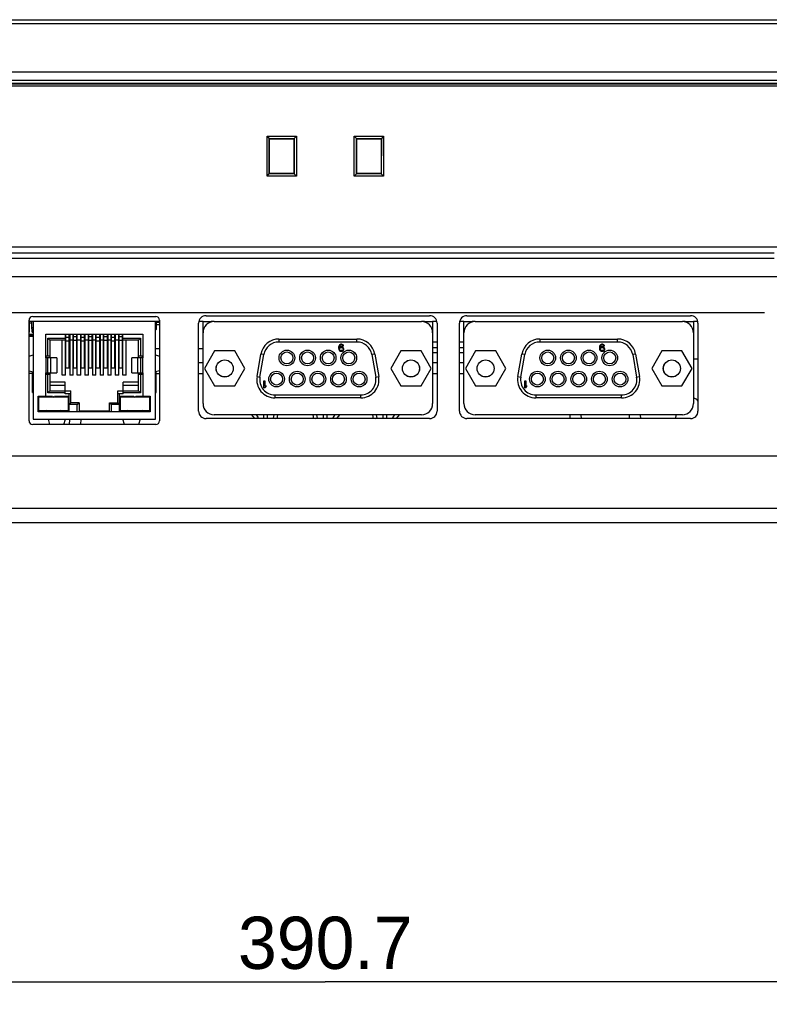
# Model space of a CAD drawing. Header units: millimetres. Extents: x 0 to 1682, y 0 to 1188.
# Tile 5 of 35: x 529 to 629, y 185 to 317. Entities that reach past the tile are written whole.
import ezdxf

# ---------------------------------------------------------------- set-up
doc = ezdxf.new("R2010")
doc.units = ezdxf.units.MM
doc.header["$LTSCALE"] = 92.51
doc.layers.get('0').update_dxf_attribs({"linetype": 'CONTINUOUS'})
for name, color, linetype in [('2D-TOPRC1500_00-DIM', 7, 'CONTINUOUS'), ('BASE_PCB_V00-TOPRC-SHAPE', 7, 'CONTINUOUS'), ('CASE_COVER_12W-SHAPE', 7, 'CONTINUOUS'), ('D_SUB_09P-SHAPE', 7, 'CONTINUOUS'), ('FRONT_CASE-RC15_B-SHAPE', 7, 'CONTINUOUS'), ('GASKET-TOPRC15-SHAPE', 7, 'CONTINUOUS'), ('LED-L-319EGW-CA-SHAPE', 7, 'CONTINUOUS'), ('NONE_1-SHAPE', 7, 'CONTINUOUS'), ('PINHEAD-SK2542-SR-NA-SHAPE', 7, 'CONTINUOUS'), ('REAR_CASE-RC15W-SHAPE', 7, 'CONTINUOUS'), ('SD_SOCKET-1939115-SHAPE', 7, 'CONTINUOUS'), ('TF31-60S-0_5SH_PRT_PRT_PR-SHAPE', 7, 'CONTINUOUS'), ('XRJM-S-01-8-8-X-SHAPE', 7, 'CONTINUOUS')]:
    doc.layers.add(name, color=color, linetype=linetype)
doc.styles.get("Standard").update_dxf_attribs({"font": 'GOTHIC.TTF'})
doc.dimstyles.new('DIMSTYLE_4', dxfattribs={"dimtxt": 7, "dimasz": 7, "dimexe": 1.5, "dimexo": 1, "dimgap": 0.875, "dimtad": 1, "dimdec": 1, "dimdsep": 46, "dimtxsty": 'Standard', "dimblk": '_FILLED', "dimblk1": '_FILLED', "dimblk2": '_FILLED', "dimcen": 0.09, "dimadec": 5, "dimazin": 2, "dimtp": 0.5, "dimtm": 0.5, "dimtfac": 1, "dimtdec": 1, "dimtofl": 0, "dimtmove": 0, "dimatfit": 3, "dimldrblk": '_FILLED', "dimfxl": 1, "dimtolj": 1, "dimarcsym": 0})

# ---------------------------------------------------------------- blocks, each defined once
blk = doc.blocks.new('_FILLED')
at = {"color": 0, "linetype": 'ByBlock'}
blk.add_solid([(0, 0), (-1, 0.214), (-1, -0.214)], dxfattribs=at)
blk = doc.blocks.new('*D6')
at = {"layer": '2D-TOPRC1500_00-DIM', "color": 2, "linetype": 'Continuous'}
for p, q in [((374.52, 308.48), (374.52, 185.42)), ((765.19, 308.48), (765.19, 185.42)), ((374.52, 188.42), (569.86, 188.42)), ((765.19, 188.42), (569.86, 188.42))]:
    blk.add_line(p, q, dxfattribs=at)
at = {"layer": '2D-TOPRC1500_00-DIM', "color": 2, "linetype": 'Continuous', "xscale": 7, "yscale": 7, "zscale": 7, "rotation": 180}
blk.add_blockref('_FILLED', (374.52, 188.42), dxfattribs=at)
at = {"layer": '2D-TOPRC1500_00-DIM', "color": 2, "linetype": 'Continuous', "xscale": 7, "yscale": 7, "zscale": 7}
blk.add_blockref('_FILLED', (765.19, 188.42), dxfattribs=at)
at = {"layer": '2D-TOPRC1500_00-DIM', "color": 2, "linetype": 'Continuous', "insert": (569.86, 197.17), "char_height": 7, "width": 23.5926, "attachment_point": 2, "line_spacing_factor": 0.9}
blk.add_mtext('390.7', dxfattribs=at)

msp = doc.modelspace()

# ---------------------------------------------------------------- linework, layer by layer
at = {"layer": 'BASE_PCB_V00-TOPRC-SHAPE', "color": 7, "linetype": 'Continuous'}
for p, q in [((628.757995, 278.179619), (628.657995, 278.179619)), ((530.657995, 276.979619), (530.107995, 276.979619)), ((547.607995, 276.979619), (547.057995, 276.979619)), ((553.457995, 276.979619), (552.87923, 276.979619)), ((554.957995, 276.979619), (554.562995, 276.979619)), ((583.152995, 276.979619), (582.757995, 276.979619)), ((584.836761, 276.979619), (584.257995, 276.979619)), ((588.457995, 276.979619), (587.87923, 276.979619)), ((589.957995, 276.979619), (589.562995, 276.979619)), ((618.152995, 276.979619), (617.757995, 276.979619)), ((619.836761, 276.979619), (619.257995, 276.979619))]:
    msp.add_line(p, q, dxfattribs=at)
at = {"layer": 'BASE_PCB_V00-TOPRC-SHAPE', "color": 7, "linetype": 'Continuous', "const_width": 0.1682}
msp.add_lwpolyline([(628.707995, 278.179619), (500.357995, 278.179619)], dxfattribs=at)
at = {"layer": 'CASE_COVER_12W-SHAPE', "color": 7, "linetype": 'Continuous'}
for p, q in [((547.057995, 273.379619), (547.607995, 273.379619)), ((552.857995, 273.379619), (553.457995, 273.379619)), ((584.857995, 273.479619), (584.257995, 273.479619)), ((588.457995, 273.479619), (587.857995, 273.479619)), ((584.257995, 272.848885), (584.857995, 272.848885)), ((587.857995, 272.848885), (588.457995, 272.848885)), ((552.857995, 271.479619), (553.457995, 271.479619)), ((584.257995, 271.479619), (584.857995, 271.479619)), ((587.857995, 271.479619), (588.457995, 271.479619)), ((530.557995, 270.031968), (530.107995, 270.031968)), ((547.157995, 270.031968), (547.607995, 270.031968)), ((552.857995, 270.031968), (553.457995, 270.031968)), ((584.257995, 270.031968), (584.857995, 270.031968)), ((587.857995, 270.031968), (588.457995, 270.031968)), ((602.654587, 264.479619), (602.672048, 263.979619)), ((604.153673, 264.479619), (604.171134, 263.979619)), ((610.672048, 263.979619), (610.654587, 264.479619)), ((612.171134, 263.979619), (612.153673, 264.479619)), ((616.895217, 263.979619), (616.912677, 264.479619)), ((535.540715, 263.861016), (535.51692, 263.179619)), ((537.040451, 263.879619), (537.016006, 263.179619)), ((464.899694, 258.979619), (674.816297, 258.979619)), ((644.857995, 251.90982), (494.857995, 251.90982)), ((644.857995, 249.979619), (494.857995, 249.979619))]:
    msp.add_line(p, q, dxfattribs=at)
msp.add_arc((619.027306, 265.779619), 1, 33.55422463, 76.59577541, dxfattribs=at)
at = {"layer": 'D_SUB_09P-SHAPE', "color": 7, "linetype": 'Continuous'}
for p, q in [((553.457995, 265.979619), (553.457995, 276.979619)), ((553.457995, 276.979619), (554.562995, 276.979619)), ((554.562995, 276.926676), (554.562995, 276.979619)), ((554.662995, 276.948868), (554.662995, 276.979619)), ((554.957995, 276.979619), (582.757995, 276.979619)), ((583.052995, 276.948851), (583.052995, 276.979619)), ((583.152995, 276.979619), (584.257995, 276.979619)), ((583.152995, 276.979619), (583.152995, 276.926676)), ((584.257995, 276.979619), (584.257995, 265.979619)), ((588.457995, 276.979619), (589.562995, 276.979619)), ((588.457995, 265.979619), (588.457995, 276.979619)), ((589.562995, 276.926676), (589.562995, 276.979619)), ((589.662995, 276.948868), (589.662995, 276.979619)), ((589.957995, 276.979619), (617.757995, 276.979619)), ((618.052995, 276.948851), (618.052995, 276.979619)), ((618.152995, 276.979619), (619.257995, 276.979619)), ((618.152995, 276.979619), (618.152995, 276.926676)), ((619.257995, 276.979619), (619.257995, 265.979619)), ((563.636976, 274.649619), (574.079014, 274.649619)), ((563.636976, 274.649619), (563.636976, 274.249619)), ((574.079014, 274.249619), (563.636976, 274.249619)), ((571.665287, 273.686853), (571.645495, 273.545363)), ((571.645495, 273.545363), (571.645495, 273.403874)), ((571.645495, 273.403874), (571.665287, 273.262385)), ((571.70487, 273.787917), (571.665287, 273.686853)), ((571.764245, 273.868768), (571.70487, 273.787917)), ((571.744453, 273.545363), (571.764245, 273.66664)), ((571.863203, 273.585789), (571.744453, 273.504938)), ((571.744453, 273.504938), (571.744453, 273.545363)), ((571.863203, 273.929406), (571.764245, 273.868768)), ((571.764245, 273.66664), (571.784037, 273.727278)), ((571.764245, 273.323023), (571.784037, 273.383661)), ((571.784037, 273.727278), (571.82362, 273.787917)), ((571.784037, 273.383661), (571.82362, 273.4443)), ((571.82362, 273.787917), (571.882995, 273.828342)), ((571.82362, 273.4443), (571.882995, 273.484725)), ((571.962162, 273.949619), (571.863203, 273.929406)), ((571.962162, 273.606002), (571.863203, 273.585789)), ((571.882995, 273.828342), (571.94237, 273.848555)), ((571.882995, 273.484725), (571.94237, 273.504938)), ((571.94237, 273.848555), (572.06112, 273.848555)), ((571.94237, 273.504938), (572.080912, 273.504938)), ((572.041328, 273.949619), (571.962162, 273.949619)), ((572.06112, 273.606002), (571.962162, 273.606002)), ((572.140287, 273.929406), (572.041328, 273.949619)), ((572.06112, 273.848555), (572.120495, 273.828342)), ((572.160078, 273.585789), (572.06112, 273.606002)), ((572.080912, 273.504938), (572.140287, 273.484725)), ((572.120495, 273.828342), (572.17987, 273.787917)), ((572.239245, 273.868768), (572.140287, 273.929406)), ((572.140287, 273.484725), (572.199662, 273.4443)), ((572.259037, 273.525151), (572.160078, 273.585789)), ((572.17987, 273.787917), (572.219453, 273.727278)), ((572.199662, 273.4443), (572.239245, 273.383661)), ((572.219453, 273.727278), (572.318412, 273.727278)), ((572.29862, 273.787917), (572.239245, 273.868768)), ((572.239245, 273.383661), (572.259037, 273.323023)), ((572.318412, 273.4443), (572.259037, 273.525151)), ((572.318412, 273.727278), (572.29862, 273.787917)), ((572.357995, 273.343236), (572.318412, 273.4443)), ((574.079014, 274.249619), (574.079014, 274.649619)), ((598.636976, 274.649619), (609.079014, 274.649619)), ((598.636976, 274.649619), (598.636976, 274.249619)), ((609.079014, 274.249619), (598.636976, 274.249619)), ((606.665287, 273.686853), (606.645495, 273.545363)), ((606.645495, 273.545363), (606.645495, 273.403874)), ((606.645495, 273.403874), (606.665287, 273.262385)), ((606.70487, 273.787917), (606.665287, 273.686853)), ((606.764245, 273.868768), (606.70487, 273.787917)), ((606.744453, 273.545363), (606.764245, 273.66664)), ((606.863203, 273.585789), (606.744453, 273.504938)), ((606.744453, 273.504938), (606.744453, 273.545363)), ((606.863203, 273.929406), (606.764245, 273.868768)), ((606.764245, 273.66664), (606.784037, 273.727278)), ((606.764245, 273.323023), (606.784037, 273.383661)), ((606.784037, 273.727278), (606.82362, 273.787917)), ((606.784037, 273.383661), (606.82362, 273.4443)), ((606.82362, 273.787917), (606.882995, 273.828342)), ((606.82362, 273.4443), (606.882995, 273.484725)), ((606.962162, 273.949619), (606.863203, 273.929406)), ((606.962162, 273.606002), (606.863203, 273.585789)), ((606.882995, 273.828342), (606.94237, 273.848555)), ((606.882995, 273.484725), (606.94237, 273.504938)), ((606.94237, 273.848555), (607.06112, 273.848555)), ((606.94237, 273.504938), (607.080912, 273.504938)), ((607.041328, 273.949619), (606.962162, 273.949619)), ((607.06112, 273.606002), (606.962162, 273.606002)), ((607.140287, 273.929406), (607.041328, 273.949619)), ((607.06112, 273.848555), (607.120495, 273.828342)), ((607.160078, 273.585789), (607.06112, 273.606002)), ((607.080912, 273.504938), (607.140287, 273.484725)), ((607.120495, 273.828342), (607.17987, 273.787917)), ((607.239245, 273.868768), (607.140287, 273.929406)), ((607.140287, 273.484725), (607.199662, 273.4443)), ((607.259037, 273.525151), (607.160078, 273.585789)), ((607.17987, 273.787917), (607.219453, 273.727278)), ((607.199662, 273.4443), (607.239245, 273.383661)), ((607.219453, 273.727278), (607.318412, 273.727278)), ((607.29862, 273.787917), (607.239245, 273.868768)), ((607.239245, 273.383661), (607.259037, 273.323023)), ((607.318412, 273.4443), (607.259037, 273.525151)), ((607.318412, 273.727278), (607.29862, 273.787917)), ((607.357995, 273.343236), (607.318412, 273.4443)), ((609.079014, 274.249619), (609.079014, 274.649619)), ((555.009109, 273.044619), (553.655222, 270.699619)), ((557.716882, 273.044619), (555.009109, 273.044619)), ((559.070768, 270.699619), (557.716882, 273.044619)), ((560.695216, 269.625057), (561.224197, 272.625057)), ((561.089139, 269.555598), (561.61812, 272.555598)), ((561.61812, 272.555598), (561.224197, 272.625057)), ((571.665287, 273.262385), (571.70487, 273.161321)), ((571.70487, 273.161321), (571.764245, 273.08047)), ((571.764245, 273.282597), (571.764245, 273.323023)), ((571.784037, 273.221959), (571.764245, 273.282597)), ((571.764245, 273.08047), (571.863203, 273.019832)), ((571.82362, 273.161321), (571.784037, 273.221959)), ((571.882995, 273.120895), (571.82362, 273.161321)), ((571.863203, 273.019832), (571.962162, 272.999619)), ((571.94237, 273.100683), (571.882995, 273.120895)), ((572.080912, 273.100683), (571.94237, 273.100683)), ((571.962162, 272.999619), (572.06112, 272.999619)), ((572.06112, 272.999619), (572.160078, 273.019832)), ((572.140287, 273.120895), (572.080912, 273.100683)), ((572.199662, 273.161321), (572.140287, 273.120895)), ((572.160078, 273.019832), (572.259037, 273.08047)), ((572.239245, 273.221959), (572.199662, 273.161321)), ((572.259037, 273.282597), (572.239245, 273.221959)), ((572.259037, 273.323023), (572.259037, 273.282597)), ((572.259037, 273.08047), (572.318412, 273.161321)), ((572.318412, 273.161321), (572.357995, 273.262385)), ((572.357995, 273.262385), (572.357995, 273.343236)), ((576.491793, 272.625057), (576.09787, 272.555598)), ((576.09787, 272.555598), (576.626851, 269.555598)), ((576.491793, 272.625057), (577.020774, 269.625057)), ((579.999109, 273.044619), (578.645222, 270.699619)), ((582.706882, 273.044619), (579.999109, 273.044619)), ((584.060768, 270.699619), (582.706882, 273.044619)), ((590.009109, 273.044619), (588.655222, 270.699619)), ((592.716882, 273.044619), (590.009109, 273.044619)), ((594.070768, 270.699619), (592.716882, 273.044619)), ((595.695216, 269.625057), (596.224197, 272.625057)), ((596.089139, 269.555598), (596.61812, 272.555598)), ((596.61812, 272.555598), (596.224197, 272.625057)), ((606.665287, 273.262385), (606.70487, 273.161321)), ((606.70487, 273.161321), (606.764245, 273.08047)), ((606.764245, 273.282597), (606.764245, 273.323023)), ((606.784037, 273.221959), (606.764245, 273.282597)), ((606.764245, 273.08047), (606.863203, 273.019832)), ((606.82362, 273.161321), (606.784037, 273.221959)), ((606.882995, 273.120895), (606.82362, 273.161321)), ((606.863203, 273.019832), (606.962162, 272.999619)), ((606.94237, 273.100683), (606.882995, 273.120895)), ((607.080912, 273.100683), (606.94237, 273.100683)), ((606.962162, 272.999619), (607.06112, 272.999619)), ((607.06112, 272.999619), (607.160078, 273.019832)), ((607.140287, 273.120895), (607.080912, 273.100683)), ((607.199662, 273.161321), (607.140287, 273.120895)), ((607.160078, 273.019832), (607.259037, 273.08047)), ((607.239245, 273.221959), (607.199662, 273.161321)), ((607.259037, 273.282597), (607.239245, 273.221959)), ((607.259037, 273.323023), (607.259037, 273.282597)), ((607.259037, 273.08047), (607.318412, 273.161321)), ((607.318412, 273.161321), (607.357995, 273.262385)), ((607.357995, 273.262385), (607.357995, 273.343236)), ((611.491793, 272.625057), (611.09787, 272.555598)), ((611.09787, 272.555598), (611.626851, 269.555598)), ((611.491793, 272.625057), (612.020774, 269.625057)), ((614.999109, 273.044619), (613.645222, 270.699619)), ((617.706882, 273.044619), (614.999109, 273.044619)), ((619.060768, 270.699619), (617.706882, 273.044619)), ((553.655222, 270.699619), (555.009109, 268.354619)), ((557.716882, 268.354619), (559.070768, 270.699619)), ((560.695216, 269.625057), (561.089139, 269.555598)), ((576.626851, 269.555598), (577.020774, 269.625057)), ((578.645222, 270.699619), (579.999109, 268.354619)), ((582.706882, 268.354619), (584.060768, 270.699619)), ((588.655222, 270.699619), (590.009109, 268.354619)), ((592.716882, 268.354619), (594.070768, 270.699619)), ((595.695216, 269.625057), (596.089139, 269.555598)), ((611.626851, 269.555598), (612.020774, 269.625057)), ((613.645222, 270.699619), (614.999109, 268.354619)), ((617.706882, 268.354619), (619.060768, 270.699619)), ((555.009109, 268.354619), (557.716882, 268.354619)), ((561.620495, 269.049619), (561.739245, 269.049619)), ((561.620495, 268.099619), (561.620495, 269.049619)), ((561.739245, 268.099619), (561.620495, 268.099619)), ((561.739245, 269.049619), (561.739245, 268.261321)), ((561.857995, 268.40281), (561.739245, 268.261321)), ((561.739245, 268.099619), (561.857995, 268.241108)), ((561.857995, 268.40281), (561.857995, 268.241108)), ((579.999109, 268.354619), (582.706882, 268.354619)), ((590.009109, 268.354619), (592.716882, 268.354619)), ((596.620495, 269.049619), (596.739245, 269.049619)), ((596.620495, 268.099619), (596.620495, 269.049619)), ((596.739245, 268.099619), (596.620495, 268.099619)), ((596.739245, 269.049619), (596.739245, 268.261321)), ((596.857995, 268.40281), (596.739245, 268.261321)), ((596.739245, 268.099619), (596.857995, 268.241108)), ((596.857995, 268.40281), (596.857995, 268.241108)), ((614.999109, 268.354619), (617.706882, 268.354619)), ((563.107995, 267.149619), (574.607995, 267.149619)), ((563.107995, 267.149619), (563.107995, 266.749619)), ((574.607995, 266.749619), (574.607995, 267.149619)), ((598.107995, 267.149619), (609.607995, 267.149619)), ((598.107995, 267.149619), (598.107995, 266.749619)), ((609.607995, 266.749619), (609.607995, 267.149619)), ((574.607995, 266.749619), (563.107995, 266.749619)), ((609.607995, 266.749619), (598.107995, 266.749619)), ((582.757995, 264.479619), (554.957995, 264.479619)), ((617.757995, 264.479619), (589.957995, 264.479619))]:
    msp.add_line(p, q, dxfattribs=at)
for centre, radius in [((564.702995, 272.119619), 1.049971), ((564.702995, 272.119619), 0.799988), ((567.472995, 272.119619), 1.049971), ((567.472995, 272.119619), 0.799988), ((570.242995, 272.119619), 1.049971), ((570.242995, 272.119619), 0.799988), ((573.012995, 272.119619), 1.049971), ((573.012995, 272.119619), 0.799988), ((599.702995, 272.119619), 1.049971), ((599.702995, 272.119619), 0.799988), ((602.472995, 272.119619), 1.049971), ((602.472995, 272.119619), 0.799988), ((605.242995, 272.119619), 1.049971), ((605.242995, 272.119619), 0.799988), ((608.012995, 272.119619), 1.049971), ((608.012995, 272.119619), 0.799988), ((556.362995, 270.699619), 1.15), ((556.362995, 270.699619), 1.143), ((581.352995, 270.699619), 1.15), ((581.352995, 270.699619), 1.143), ((591.362995, 270.699619), 1.15), ((591.362995, 270.699619), 1.143), ((616.352995, 270.699619), 1.15), ((616.352995, 270.699619), 1.143), ((563.317995, 269.279619), 1.049971), ((563.317995, 269.279619), 0.799988), ((566.087995, 269.279619), 1.049971), ((566.087995, 269.279619), 0.799988), ((568.857995, 269.279619), 1.049971), ((568.857995, 269.279619), 0.799988), ((571.627995, 269.279619), 1.049971), ((571.627995, 269.279619), 0.799988), ((574.397995, 269.279619), 1.049971), ((574.397995, 269.279619), 0.799988), ((598.317995, 269.279619), 1.049971), ((598.317995, 269.279619), 0.799988), ((601.087995, 269.279619), 1.049971), ((601.087995, 269.279619), 0.799988), ((603.857995, 269.279619), 1.049971), ((603.857995, 269.279619), 0.799988), ((606.627995, 269.279619), 1.049971), ((606.627995, 269.279619), 0.799988), ((609.397995, 269.279619), 1.049971), ((609.397995, 269.279619), 0.799988)]:
    msp.add_circle(centre, radius, dxfattribs=at)
for centre, radius, start, end in [((554.957995, 275.479619), 1.5, 90, 180), ((582.757995, 275.479619), 1.5, 0, 90), ((589.957995, 275.479619), 1.5, 90, 180), ((617.757995, 275.479619), 1.5, 0, 90), ((563.636976, 272.199619), 2.45, 90, 170), ((563.636976, 272.199619), 2.05, 90, 170), ((574.079014, 272.199619), 2.45, 10, 90), ((574.079014, 272.199619), 2.05, 10, 90), ((598.636976, 272.199619), 2.45, 90, 170), ((598.636976, 272.199619), 2.05, 90, 170), ((609.079014, 272.199619), 2.45, 10, 90), ((609.079014, 272.199619), 2.05, 10, 90), ((563.107995, 269.199619), 2.45, 170, 270), ((563.107995, 269.199619), 2.05, 170, 270), ((574.607995, 269.199619), 2.45, 270, 10), ((574.607995, 269.199619), 2.05, 270, 10), ((598.107995, 269.199619), 2.45, 170, 270), ((598.107995, 269.199619), 2.05, 170, 270), ((609.607995, 269.199619), 2.45, 270, 10), ((609.607995, 269.199619), 2.05, 270, 10), ((554.957995, 265.979619), 1.5, 180, 270), ((582.757995, 265.979619), 1.5, 270, 360), ((589.957995, 265.979619), 1.5, 180, 270), ((617.757995, 265.979619), 1.5, 270, 360)]:
    msp.add_arc(centre, radius, start, end, dxfattribs=at)
at = {"layer": 'FRONT_CASE-RC15_B-SHAPE', "color": 7, "linetype": 'Continuous'}
for p, q in [((367.402441, 317.479619), (772.31355, 317.479619)), ((371.881945, 316.979923), (767.834045, 316.979923)), ((366.657995, 310.479619), (773.057995, 310.479619)), ((562.043861, 296.50497), (562.036704, 301.840395)), ((562.036704, 301.840395), (565.979286, 301.840395)), ((562.036704, 301.840395), (562.326087, 301.551047)), ((562.326087, 301.551047), (565.689904, 301.551047)), ((562.326087, 301.551047), (562.336924, 301.550681)), ((562.34329, 296.804436), (562.336924, 301.550681)), ((562.336924, 301.550681), (562.383551, 301.50406)), ((562.383551, 296.855171), (562.383551, 301.50406)), ((562.383551, 301.50406), (565.63244, 301.50406)), ((565.679066, 301.550681), (565.63244, 301.50406)), ((565.63244, 301.50406), (565.63244, 296.855171)), ((565.679066, 301.550681), (565.6727, 296.804436)), ((565.679066, 301.550681), (565.689904, 301.551047)), ((565.979286, 301.840395), (565.689904, 301.551047)), ((565.979286, 301.840395), (565.97213, 296.50497)), ((573.743861, 296.50497), (573.736704, 301.840395)), ((573.736704, 301.840395), (577.679286, 301.840395)), ((573.736704, 301.840395), (574.026087, 301.551047)), ((574.026087, 301.551047), (577.389904, 301.551047)), ((574.026087, 301.551047), (574.036924, 301.550681)), ((574.04329, 296.804436), (574.036924, 301.550681)), ((574.036924, 301.550681), (574.083551, 301.50406)), ((574.083551, 296.855171), (574.083551, 301.50406)), ((574.083551, 301.50406), (577.33244, 301.50406)), ((577.379066, 301.550681), (577.33244, 301.50406)), ((577.33244, 301.50406), (577.33244, 296.855171)), ((577.379066, 301.550681), (577.3727, 296.804436)), ((577.379066, 301.550681), (577.389904, 301.551047)), ((577.679286, 301.840395), (577.389904, 301.551047)), ((577.679286, 301.840395), (577.67213, 296.50497)), ((562.043861, 296.50497), (562.34329, 296.804436)), ((565.97213, 296.50497), (562.043861, 296.50497)), ((562.34329, 296.804436), (562.343641, 296.815257)), ((562.343641, 296.815257), (562.383551, 296.855171)), ((565.672349, 296.815257), (562.343641, 296.815257)), ((565.63244, 296.855171), (562.383551, 296.855171)), ((565.672349, 296.815257), (565.63244, 296.855171)), ((565.672349, 296.815257), (565.6727, 296.804436)), ((565.97213, 296.50497), (565.6727, 296.804436)), ((573.743861, 296.50497), (574.04329, 296.804436)), ((577.67213, 296.50497), (573.743861, 296.50497)), ((574.04329, 296.804436), (574.043641, 296.815257)), ((574.043641, 296.815257), (574.083551, 296.855171)), ((577.372349, 296.815257), (574.043641, 296.815257)), ((577.33244, 296.855171), (574.083551, 296.855171)), ((577.372349, 296.815257), (577.33244, 296.855171)), ((577.372349, 296.815257), (577.3727, 296.804436)), ((577.67213, 296.50497), (577.3727, 296.804436)), ((764.373229, 286.979619), (375.342761, 286.979619))]:
    msp.add_line(p, q, dxfattribs=at)
at = {"layer": 'GASKET-TOPRC15-SHAPE', "color": 7, "linetype": 'Continuous'}
for p, q in [((367.357995, 309.379619), (772.357995, 309.379619)), ((367.757995, 308.979619), (771.957995, 308.979619)), ((771.151934, 308.819619), (368.564056, 308.819619)), ((770.857995, 308.579619), (368.857995, 308.579619))]:
    msp.add_line(p, q, dxfattribs=at)
at = {"layer": 'LED-L-319EGW-CA-SHAPE', "color": 7, "linetype": 'Continuous'}
for p, q in [((559.94555, 264.479619), (560.339668, 263.979619)), ((560.582205, 264.479619), (560.854334, 264.13438)), ((560.854334, 264.13438), (560.657995, 263.979619)), ((561.607995, 263.979619), (561.607995, 264.479619)), ((562.107995, 263.979619), (562.107995, 264.479619)), ((562.911135, 264.019116), (562.984815, 264.479619)), ((563.411175, 263.979619), (563.491175, 264.479619)), ((568.304815, 263.979619), (568.224815, 264.479619)), ((568.804855, 264.019116), (568.731175, 264.479619)), ((569.607995, 263.979619), (569.607995, 264.479619)), ((570.107995, 263.979619), (570.107995, 264.479619)), ((571.133786, 264.479619), (570.861656, 264.13438)), ((571.057995, 263.979619), (570.861656, 264.13438)), ((571.77044, 264.479619), (571.376322, 263.979619)), ((576.304815, 263.979619), (576.224815, 264.479619)), ((576.804855, 264.019116), (576.731175, 264.479619)), ((577.607995, 263.979619), (577.607995, 264.479619)), ((578.107995, 263.979619), (578.107995, 264.479619)), ((579.133786, 264.479619), (578.861656, 264.13438)), ((579.057995, 263.979619), (578.861656, 264.13438)), ((579.77044, 264.479619), (579.376322, 263.979619)), ((562.911135, 264.019116), (563.157995, 263.979619)), ((568.557995, 263.979619), (568.804855, 264.019116)), ((576.557995, 263.979619), (576.804855, 264.019116))]:
    msp.add_line(p, q, dxfattribs=at)
at = {"layer": 'NONE_1-SHAPE', "color": 7, "linetype": 'Continuous'}
for p, q in [((547.607995, 276.879619), (547.207995, 276.879619)), ((547.207995, 276.579619), (547.607995, 276.579619))]:
    msp.add_line(p, q, dxfattribs=at)
at = {"layer": 'PINHEAD-SK2542-SR-NA-SHAPE', "color": 7, "linetype": 'Continuous'}
msp.add_line((619.257995, 271.979619), (619.857995, 271.979619), dxfattribs=at)
at = {"layer": 'REAR_CASE-RC15W-SHAPE', "color": 7, "linetype": 'Continuous'}
for p, q in [((630.057995, 286.153267), (509.657995, 286.153267)), ((630.057995, 285.458674), (509.657995, 285.458674)), ((734.135388, 282.979619), (405.580602, 282.979619)), ((530.607995, 277.679619), (547.107995, 277.679619)), ((553.857995, 277.779619), (583.857995, 277.779619)), ((588.857995, 277.779619), (618.857995, 277.779619)), ((530.107995, 263.679619), (530.107995, 277.179619)), ((547.607995, 277.179619), (547.607995, 263.679619)), ((552.857995, 264.979619), (552.857995, 276.779619)), ((584.857995, 276.779619), (584.857995, 264.979619)), ((587.857995, 264.979619), (587.857995, 276.779619)), ((619.857995, 276.779619), (619.857995, 264.979619)), ((547.107995, 263.179619), (530.607995, 263.179619)), ((583.857995, 263.979619), (553.857995, 263.979619)), ((618.857995, 263.979619), (588.857995, 263.979619))]:
    msp.add_line(p, q, dxfattribs=at)
for centre, radius, start, end in [((530.607995, 277.179619), 0.5, 90, 180), ((547.107995, 277.179619), 0.5, 0, 90), ((553.857995, 276.779619), 1, 90, 180), ((583.857995, 276.779619), 1, 0, 90), ((588.857995, 276.779619), 1, 90, 180), ((618.857995, 276.779619), 1, 0, 90), ((553.857995, 264.979619), 1, 180, 270), ((583.857995, 264.979619), 1, 270, 360), ((588.857995, 264.979619), 1, 180, 270), ((618.857995, 264.979619), 1, 270, 360), ((530.607995, 263.679619), 0.5, 180, 270), ((547.107995, 263.679619), 0.5, 270, 360)]:
    msp.add_arc(centre, radius, start, end, dxfattribs=at)
at = {"layer": 'SD_SOCKET-1939115-SHAPE', "color": 7, "linetype": 'Continuous'}
for p, q in [((584.857995, 274.229619), (584.257995, 274.229619)), ((588.457995, 274.229619), (587.857995, 274.229619))]:
    msp.add_line(p, q, dxfattribs=at)
at = {"layer": 'TF31-60S-0_5SH_PRT_PRT_PR-SHAPE', "color": 7, "linetype": 'Continuous'}
for p, q in [((530.107995, 276.869619), (530.167995, 276.869619)), ((530.107995, 276.669619), (530.167995, 276.669619)), ((530.167995, 276.559619), (530.107995, 276.559619)), ((530.107995, 276.509619), (530.167995, 276.509619)), ((530.167995, 276.309619), (530.107995, 276.309619)), ((530.107995, 276.209619), (530.167995, 276.209619)), ((530.167995, 275.589619), (530.167995, 276.979619)), ((530.507995, 276.779619), (530.167995, 276.779619)), ((530.107995, 275.589619), (530.167995, 275.589619)), ((530.107995, 275.279619), (530.657995, 275.279619)), ((530.657995, 275.065883), (530.107995, 275.065883)), ((530.107995, 275.029619), (530.657995, 275.029619)), ((530.547995, 275.589619), (530.547995, 275.923346)), ((530.547995, 275.589619), (530.657995, 275.589619))]:
    msp.add_line(p, q, dxfattribs=at)
at = {"layer": 'XRJM-S-01-8-8-X-SHAPE', "color": 7, "linetype": 'Continuous'}
for p, q in [((530.507995, 276.024623), (530.507995, 276.979619)), ((530.507995, 276.199619), (530.657995, 276.199619)), ((530.657995, 276.979619), (530.657995, 263.879619)), ((547.057995, 276.979619), (530.657995, 276.979619)), ((547.057995, 263.879619), (547.057995, 276.979619)), ((547.207995, 276.199619), (547.057995, 276.199619)), ((547.207995, 276.024623), (547.207995, 276.979619)), ((532.357995, 272.129619), (532.357995, 275.279619)), ((532.357995, 275.279619), (545.357995, 275.279619)), ((532.902995, 274.509619), (532.643188, 274.769426)), ((532.643188, 272.409619), (532.643188, 274.769426)), ((532.643188, 274.769426), (535.007995, 274.769426)), ((535.007995, 269.809619), (535.007995, 275.279619)), ((535.057995, 275.179619), (535.007995, 275.179619)), ((535.057995, 274.921456), (535.007995, 274.921456)), ((535.057995, 270.736015), (535.057995, 275.279619)), ((535.517995, 274.842625), (535.057995, 274.842625)), ((535.517995, 270.736015), (535.517995, 275.279619)), ((535.567995, 275.179619), (535.517995, 275.179619)), ((535.567995, 274.921456), (535.517995, 274.921456)), ((535.567995, 275.279619), (535.567995, 269.809619)), ((536.027995, 269.809619), (536.027995, 275.279619)), ((536.077995, 275.179619), (536.027995, 275.179619)), ((536.077995, 274.921456), (536.027995, 274.921456)), ((536.077995, 270.736015), (536.077995, 275.279619)), ((536.537995, 274.957294), (536.077995, 274.957294)), ((536.537995, 270.736015), (536.537995, 275.279619)), ((536.587995, 275.179619), (536.537995, 275.179619)), ((536.587995, 274.921456), (536.537995, 274.921456)), ((536.587995, 269.809619), (536.587995, 275.279619)), ((537.047995, 269.809619), (537.047995, 275.279619)), ((537.097995, 275.179619), (537.047995, 275.179619)), ((537.097995, 274.921456), (537.047995, 274.921456)), ((537.097995, 270.736015), (537.097995, 275.279619)), ((537.557995, 274.842625), (537.097995, 274.842625)), ((537.557995, 270.736015), (537.557995, 275.279619)), ((537.607995, 275.179619), (537.557995, 275.179619)), ((537.607995, 274.921456), (537.557995, 274.921456)), ((537.607995, 275.279619), (537.607995, 269.809619)), ((538.067995, 269.809619), (538.067995, 275.279619)), ((538.067995, 275.179619), (538.117995, 275.179619)), ((538.067995, 274.921456), (538.117995, 274.921456)), ((538.117995, 270.736015), (538.117995, 275.279619)), ((538.577995, 274.957294), (538.117995, 274.957294)), ((538.577995, 270.736015), (538.577995, 275.279619)), ((538.577995, 275.179619), (538.627995, 275.179619)), ((538.577995, 274.921456), (538.627995, 274.921456)), ((538.627995, 275.279619), (538.627995, 269.809619)), ((539.087995, 269.809619), (539.087995, 275.279619)), ((539.137995, 275.179619), (539.087995, 275.179619)), ((539.137995, 274.921456), (539.087995, 274.921456)), ((539.137995, 270.736015), (539.137995, 275.279619)), ((539.597995, 274.842625), (539.137995, 274.842625)), ((539.597995, 270.736015), (539.597995, 275.279619)), ((539.647995, 275.179619), (539.597995, 275.179619)), ((539.647995, 274.921456), (539.597995, 274.921456)), ((539.647995, 275.279619), (539.647995, 269.809619)), ((540.107995, 269.809619), (540.107995, 275.279619)), ((540.107995, 275.179619), (540.157995, 275.179619)), ((540.107995, 274.921456), (540.157995, 274.921456)), ((540.157995, 270.736015), (540.157995, 275.279619)), ((540.617995, 274.957294), (540.157995, 274.957294)), ((540.617995, 270.736015), (540.617995, 275.279619)), ((540.617995, 275.179619), (540.667995, 275.179619)), ((540.617995, 274.921456), (540.667995, 274.921456)), ((540.667995, 275.279619), (540.667995, 269.809619)), ((541.127995, 269.809619), (541.127995, 275.279619)), ((541.127995, 275.179619), (541.177995, 275.179619)), ((541.127995, 274.921456), (541.177995, 274.921456)), ((541.177995, 270.736015), (541.177995, 275.279619)), ((541.637995, 274.842625), (541.177995, 274.842625)), ((541.637995, 270.736015), (541.637995, 275.279619)), ((541.637995, 275.179619), (541.687995, 275.179619)), ((541.637995, 274.921456), (541.687995, 274.921456)), ((541.687995, 275.279619), (541.687995, 269.809619)), ((542.147995, 269.809619), (542.147995, 275.279619)), ((542.147995, 275.179619), (542.197995, 275.179619)), ((542.147995, 274.921456), (542.197995, 274.921456)), ((542.197995, 270.736015), (542.197995, 275.279619)), ((542.657995, 274.957294), (542.197995, 274.957294)), ((542.657995, 270.736015), (542.657995, 275.279619)), ((542.657995, 275.179619), (542.707995, 275.179619)), ((542.657995, 274.921456), (542.707995, 274.921456)), ((542.707995, 269.809619), (542.707995, 275.279619)), ((542.707995, 274.769426), (545.072803, 274.769426)), ((544.812995, 274.509619), (545.072803, 274.769426)), ((545.072803, 274.769426), (545.072803, 272.409619)), ((545.357995, 275.279619), (545.357995, 272.129619)), ((532.902995, 274.509619), (532.902995, 272.129619)), ((535.057995, 274.509619), (532.902995, 274.509619)), ((534.557995, 269.809619), (534.557995, 274.509619)), ((535.517995, 274.344156), (535.057995, 274.344156)), ((536.077995, 274.509619), (535.517995, 274.509619)), ((536.537995, 274.458825), (536.077995, 274.458825)), ((537.097995, 274.509619), (536.537995, 274.509619)), ((537.557995, 274.344156), (537.097995, 274.344156)), ((538.117995, 274.509619), (537.557995, 274.509619)), ((538.577995, 274.458825), (538.117995, 274.458825)), ((539.137995, 274.509619), (538.577995, 274.509619)), ((539.597995, 274.344156), (539.137995, 274.344156)), ((540.157995, 274.509619), (539.597995, 274.509619)), ((540.617995, 274.458825), (540.157995, 274.458825)), ((541.177995, 274.509619), (540.617995, 274.509619)), ((541.637995, 274.344156), (541.177995, 274.344156)), ((542.197995, 274.509619), (541.637995, 274.509619)), ((542.657995, 274.458825), (542.197995, 274.458825)), ((544.812995, 274.509619), (542.657995, 274.509619)), ((543.157995, 269.809619), (543.157995, 274.509619)), ((544.812995, 272.129619), (544.812995, 274.509619)), ((530.107995, 272.354648), (530.657995, 272.529619)), ((532.357995, 272.409619), (532.902995, 272.409619)), ((533.824924, 272.129619), (532.357995, 272.129619)), ((532.397995, 270.129619), (532.397995, 272.129619)), ((532.402995, 272.129619), (532.402995, 272.409619)), ((532.64409, 270.129619), (532.64409, 272.129619)), ((533.048394, 270.129619), (533.048394, 272.129619)), ((533.824924, 272.129619), (533.824924, 270.129619)), ((543.891066, 270.129619), (543.891066, 272.129619)), ((545.357995, 272.129619), (543.891066, 272.129619)), ((544.667596, 272.129619), (544.667596, 270.129619)), ((544.812995, 272.409619), (545.357995, 272.409619)), ((545.0719, 272.129619), (545.0719, 270.129619)), ((545.312995, 272.129619), (545.312995, 272.409619)), ((545.317995, 272.129619), (545.317995, 270.129619)), ((547.057995, 272.529619), (547.607995, 272.354648)), ((535.517995, 270.736015), (535.057995, 270.736015)), ((536.537995, 270.736015), (536.077995, 270.736015)), ((537.557995, 270.736015), (537.097995, 270.736015)), ((538.577995, 270.736015), (538.117995, 270.736015)), ((539.597995, 270.736015), (539.137995, 270.736015)), ((540.617995, 270.736015), (540.157995, 270.736015)), ((541.637995, 270.736015), (541.177995, 270.736015)), ((542.657995, 270.736015), (542.197995, 270.736015)), ((530.107995, 270.40459), (530.657995, 270.229619)), ((530.557995, 267.479619), (530.557995, 270.261432)), ((532.357995, 266.979619), (532.357995, 270.129619)), ((532.357995, 270.129619), (533.824924, 270.129619)), ((532.902995, 269.869619), (532.357995, 269.869619)), ((532.402995, 269.869619), (532.402995, 270.129619)), ((532.643188, 267.419811), (532.643188, 269.869619)), ((532.902995, 270.129619), (532.902995, 267.679619)), ((535.007995, 269.809619), (534.557995, 269.809619)), ((536.027995, 269.809619), (535.567995, 269.809619)), ((537.047995, 269.809619), (536.587995, 269.809619)), ((538.067995, 269.809619), (537.607995, 269.809619)), ((539.087995, 269.809619), (538.627995, 269.809619)), ((540.107995, 269.809619), (539.647995, 269.809619)), ((541.127995, 269.809619), (540.667995, 269.809619)), ((542.147995, 269.809619), (541.687995, 269.809619)), ((543.157995, 269.809619), (542.707995, 269.809619)), ((543.891066, 270.129619), (545.357995, 270.129619)), ((544.812995, 267.679619), (544.812995, 270.129619)), ((545.357995, 269.869619), (544.812995, 269.869619)), ((545.072803, 269.869619), (545.072803, 267.419811)), ((545.312995, 269.869619), (545.312995, 270.129619)), ((545.357995, 270.129619), (545.357995, 266.979619)), ((547.607995, 270.40459), (547.057995, 270.229619)), ((547.157995, 267.479619), (547.157995, 270.261432)), ((534.957995, 268.879619), (532.902995, 268.879619)), ((532.902995, 268.479619), (534.957995, 268.479619)), ((534.957995, 267.299619), (534.957995, 268.879619)), ((542.757995, 267.299619), (542.757995, 268.879619)), ((544.812995, 268.879619), (542.757995, 268.879619)), ((542.757995, 268.479619), (544.812995, 268.479619)), ((530.557995, 267.479619), (530.657995, 267.479619)), ((531.357995, 264.879619), (531.357995, 266.979619)), ((531.357995, 266.979619), (533.272995, 266.979619)), ((531.397995, 266.829619), (531.397995, 265.079619)), ((535.397995, 266.829619), (531.397995, 266.829619)), ((532.902995, 267.679619), (532.643188, 267.419811)), ((534.957995, 267.419811), (532.643188, 267.419811)), ((532.902995, 267.679619), (535.707995, 267.679619)), ((533.522995, 266.979619), (535.447995, 266.979619)), ((535.707995, 267.299619), (534.957995, 267.299619)), ((535.397995, 265.079619), (535.397995, 266.829619)), ((535.447995, 266.979619), (535.447995, 264.929619)), ((535.507995, 265.846598), (535.507995, 267.299619)), ((535.707995, 266.106405), (535.707995, 267.679619)), ((542.007995, 266.106405), (542.007995, 267.679619)), ((542.007995, 267.679619), (544.812995, 267.679619)), ((542.757995, 267.299619), (542.007995, 267.299619)), ((542.207995, 267.299619), (542.207995, 265.846598)), ((542.267995, 264.929619), (542.267995, 266.979619)), ((542.267995, 266.979619), (544.192995, 266.979619)), ((542.317995, 266.829619), (542.317995, 265.079619)), ((546.317995, 266.829619), (542.317995, 266.829619)), ((545.072803, 267.419811), (542.757995, 267.419811)), ((544.442995, 266.979619), (546.357995, 266.979619)), ((544.812995, 267.679619), (545.072803, 267.419811)), ((546.317995, 265.079619), (546.317995, 266.829619)), ((546.357995, 266.979619), (546.357995, 264.879619)), ((547.057995, 267.479619), (547.157995, 267.479619)), ((535.507995, 265.846598), (535.707995, 266.106405)), ((536.568188, 265.846598), (535.507995, 265.846598)), ((536.827995, 266.106405), (535.707995, 266.106405)), ((536.568188, 265.846598), (536.827995, 266.106405)), ((536.568188, 264.879619), (536.568188, 265.846598)), ((536.827995, 266.106405), (536.827995, 264.879619)), ((540.887995, 266.106405), (541.147803, 265.846598)), ((540.887995, 264.879619), (540.887995, 266.106405)), ((540.887995, 266.106405), (542.007995, 266.106405)), ((541.147803, 265.846598), (541.147803, 264.879619)), ((542.207995, 265.846598), (541.147803, 265.846598)), ((542.207995, 265.846598), (542.007995, 266.106405)), ((532.262995, 264.929619), (531.357995, 264.929619)), ((546.357995, 264.879619), (531.357995, 264.879619)), ((531.397995, 265.079619), (535.397995, 265.079619)), ((534.262995, 264.929619), (532.512995, 264.929619)), ((535.447995, 264.929619), (534.512995, 264.929619)), ((540.887995, 264.986405), (536.827995, 264.986405)), ((537.057995, 264.914977), (536.827995, 264.914977)), ((537.057995, 264.914977), (537.057995, 264.879619)), ((540.657995, 264.879619), (540.657995, 264.914977)), ((540.887995, 264.914977), (540.657995, 264.914977)), ((543.202995, 264.929619), (542.267995, 264.929619)), ((542.317995, 265.079619), (546.317995, 265.079619)), ((545.202995, 264.929619), (543.452995, 264.929619)), ((546.357995, 264.929619), (545.452995, 264.929619)), ((530.657995, 263.879619), (547.057995, 263.879619)), ((532.917823, 263.179619), (532.707995, 263.879619)), ((534.798167, 263.179619), (535.007995, 263.879619)), ((542.917823, 263.179619), (542.707995, 263.879619)), ((545.007995, 263.879619), (544.798167, 263.179619))]:
    msp.add_line(p, q, dxfattribs=at)
for centre, radius, start, end in [((530.657995, 276.024619), 0.15, 179.99855909, 270), ((547.057995, 276.024619), 0.15, 270, 0.00144101), ((533.397995, 266.979619), 0.125, 180, 360), ((544.317995, 266.979619), 0.125, 180, 360), ((532.387995, 264.929619), 0.125, 0, 180), ((534.387995, 264.929619), 0.125, 0, 180), ((543.327995, 264.929619), 0.125, 0, 180), ((545.327995, 264.929619), 0.125, 0, 180)]:
    msp.add_arc(centre, radius, start, end, dxfattribs=at)

# ---------------------------------------------------------------- dimensions: what is measured, and where the dimension line sits
at = {"layer": '2D-TOPRC1500_00-DIM', "color": 2, "linetype": 'Continuous'}
dim = msp.add_linear_dim(base=(374.522123, 188.419469), p1=(765.193868, 309.479619), p2=(374.522123, 309.479619), angle=180, dimstyle='DIMSTYLE_4', dxfattribs=at)
dim.commit()
dim.dimension.update_dxf_attribs({"geometry": '*D6', "text_midpoint": (569.918402, 188.419469), "dimtype": 160})

doc.saveas('drawing.dxf')
